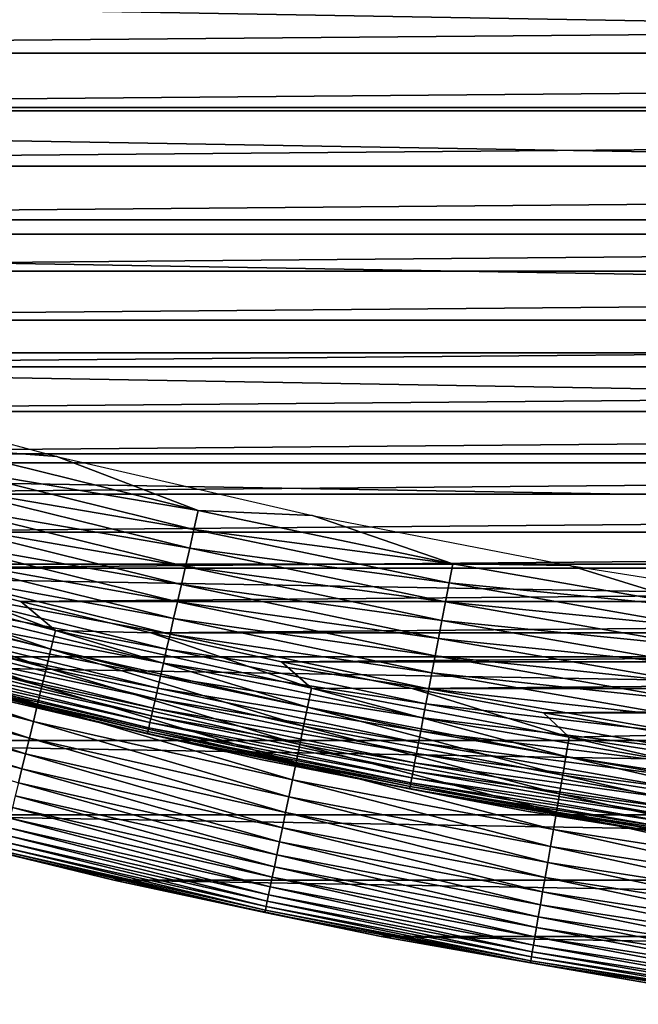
# Model space of a CAD drawing. Header units: millimetres. Extents: x -161 to 161, y -94 to 1149.
# Tile 181 of 256: x -82.44 to -79.96, y -89 to -85.05. Entities that reach past the tile are written whole.
import ezdxf

# ---------------------------------------------------------------- set-up
doc = ezdxf.new("R2010")
doc.units = ezdxf.units.MM
doc.header["$LTSCALE"] = 81.481481
for name, color, linetype in [('432', 7, 'CONTINUOUS'), ('433', 7, 'CONTINUOUS'), ('434', 7, 'CONTINUOUS'), ('436', 7, 'CONTINUOUS'), ('439', 7, 'CONTINUOUS')]:
    doc.layers.add(name, color=color, linetype=linetype)

msp = doc.modelspace()

# ---------------------------------------------------------------- linework, layer by layer
at = {"layer": '432', "linetype": 'CONTINUOUS'}
for points in [[(-82.0646, -88.504, -66.2096), (-83.1292, -88.2417, -47.2096), (-83.1295, -88.2415, -66.2096), (-82.0646, -88.504, -66.2096)], [(-82.065, -88.504, -47.2096), (-83.1292, -88.2417, -47.2096), (-82.0646, -88.504, -66.2096), (-82.065, -88.504, -47.2096)], [(-80.9924, -88.7294, -47.2096), (-82.065, -88.504, -47.2096), (-80.9927, -88.7293, -66.2096), (-80.9924, -88.7294, -47.2096)], [(-80.9927, -88.7293, -66.2096), (-82.065, -88.504, -47.2096), (-82.0646, -88.504, -66.2096), (-80.9927, -88.7293, -66.2096)], [(-79.9128, -88.9175, -66.2096), (-80.9924, -88.7294, -47.2096), (-80.9927, -88.7293, -66.2096), (-79.9128, -88.9175, -66.2096)], [(-79.9127, -88.9176, -47.2096), (-80.9924, -88.7294, -47.2096), (-79.9128, -88.9175, -66.2096), (-79.9127, -88.9176, -47.2096)]]:
    msp.add_3dface(points, dxfattribs=at)
at = {"layer": '433', "linetype": 'CONTINUOUS'}
for points in [[(-88.4815, -85.187, -46.2096), (-61.0388, -84.9479, -46.2096), (-88.9612, -84.9479, -46.2096), (-88.4815, -85.187, -46.2096)], [(-61.5185, -85.1871, -46.2096), (-61.0388, -84.9479, -46.2096), (-88.4815, -85.187, -46.2096), (-61.5185, -85.1871, -46.2096)], [(-87.9969, -85.4181, -46.2096), (-61.5185, -85.1871, -46.2096), (-88.4815, -85.187, -46.2096), (-87.9969, -85.4181, -46.2096)], [(-62.0031, -85.4181, -46.2096), (-61.5185, -85.1871, -46.2096), (-87.9969, -85.4181, -46.2096), (-62.0031, -85.4181, -46.2096)], [(-87.5079, -85.6409, -46.2096), (-62.0031, -85.4181, -46.2096), (-87.9969, -85.4181, -46.2096), (-87.5079, -85.6409, -46.2096)], [(-62.4921, -85.6409, -46.2096), (-62.0031, -85.4181, -46.2096), (-87.5079, -85.6409, -46.2096), (-62.4921, -85.6409, -46.2096)], [(-87.015, -85.8553, -46.2096), (-62.4921, -85.6409, -46.2096), (-87.5079, -85.6409, -46.2096), (-87.015, -85.8553, -46.2096)], [(-62.985, -85.8553, -46.2096), (-62.4921, -85.6409, -46.2096), (-87.015, -85.8553, -46.2096), (-62.985, -85.8553, -46.2096)], [(-86.5186, -86.0609, -46.2096), (-62.985, -85.8553, -46.2096), (-87.015, -85.8553, -46.2096), (-86.5186, -86.0609, -46.2096)], [(-63.4815, -86.061, -46.2096), (-62.985, -85.8553, -46.2096), (-86.5186, -86.0609, -46.2096), (-63.4815, -86.061, -46.2096)], [(-86.0191, -86.2578, -46.2096), (-63.4815, -86.061, -46.2096), (-86.5186, -86.0609, -46.2096), (-86.0191, -86.2578, -46.2096)], [(-63.981, -86.2578, -46.2096), (-63.4815, -86.061, -46.2096), (-86.0191, -86.2578, -46.2096), (-63.981, -86.2578, -46.2096)], [(-85.517, -86.4456, -46.2096), (-63.981, -86.2578, -46.2096), (-86.0191, -86.2578, -46.2096), (-85.517, -86.4456, -46.2096)], [(-64.4831, -86.4456, -46.2096), (-63.981, -86.2578, -46.2096), (-85.517, -86.4456, -46.2096), (-64.4831, -86.4456, -46.2096)], [(-85.0123, -86.6243, -46.2096), (-64.4831, -86.4456, -46.2096), (-85.517, -86.4456, -46.2096), (-85.0123, -86.6243, -46.2096)], [(-64.9877, -86.6243, -46.2096), (-64.4831, -86.4456, -46.2096), (-85.0123, -86.6243, -46.2096), (-64.9877, -86.6243, -46.2096)], [(-84.5038, -86.7944, -46.2096), (-64.9877, -86.6243, -46.2096), (-85.0123, -86.6243, -46.2096), (-84.5038, -86.7944, -46.2096)], [(-65.4962, -86.7944, -46.2096), (-64.9877, -86.6243, -46.2096), (-84.5038, -86.7944, -46.2096), (-65.4962, -86.7944, -46.2096)], [(-83.9917, -86.9558, -46.2096), (-65.4962, -86.7944, -46.2096), (-84.5038, -86.7944, -46.2096), (-83.9917, -86.9558, -46.2096)], [(-66.0083, -86.9558, -46.2096), (-65.4962, -86.7944, -46.2096), (-83.9917, -86.9558, -46.2096), (-66.0083, -86.9558, -46.2096)], [(-83.4764, -87.1084, -46.2096), (-66.0083, -86.9558, -46.2096), (-83.9917, -86.9558, -46.2096), (-83.4764, -87.1084, -46.2096)], [(-66.5236, -87.1084, -46.2096), (-66.0083, -86.9558, -46.2096), (-83.4764, -87.1084, -46.2096), (-66.5236, -87.1084, -46.2096)], [(-82.9584, -87.252, -46.2096), (-66.5236, -87.1084, -46.2096), (-83.4764, -87.1084, -46.2096), (-82.9584, -87.252, -46.2096)], [(-67.0416, -87.252, -46.2096), (-66.5236, -87.1084, -46.2096), (-82.9584, -87.252, -46.2096), (-67.0416, -87.252, -46.2096)], [(-82.4383, -87.3866, -46.2096), (-67.0416, -87.252, -46.2096), (-82.9584, -87.252, -46.2096), (-82.4383, -87.3866, -46.2096)], [(-67.5618, -87.3866, -46.2096), (-67.0416, -87.252, -46.2096), (-82.4383, -87.3866, -46.2096), (-67.5618, -87.3866, -46.2096)], [(-81.9163, -87.512, -46.2096), (-67.5618, -87.3866, -46.2096), (-82.4383, -87.3866, -46.2096), (-81.9163, -87.512, -46.2096)], [(-68.0837, -87.512, -46.2096), (-67.5618, -87.3866, -46.2096), (-81.9163, -87.512, -46.2096), (-68.0837, -87.512, -46.2096)], [(-81.3932, -87.6281, -46.2096), (-68.0837, -87.512, -46.2096), (-81.9163, -87.512, -46.2096), (-81.3932, -87.6281, -46.2096)], [(-68.6069, -87.6281, -46.2096), (-68.0837, -87.512, -46.2096), (-81.3932, -87.6281, -46.2096), (-68.6069, -87.6281, -46.2096)], [(-80.8685, -87.7348, -46.2096), (-68.6069, -87.6281, -46.2096), (-81.3932, -87.6281, -46.2096), (-80.8685, -87.7348, -46.2096)], [(-69.1315, -87.7348, -46.2096), (-68.6069, -87.6281, -46.2096), (-80.8685, -87.7348, -46.2096), (-69.1315, -87.7348, -46.2096)], [(-80.3411, -87.8325, -46.2096), (-69.1315, -87.7348, -46.2096), (-80.8685, -87.7348, -46.2096), (-80.3411, -87.8325, -46.2096)], [(-69.6589, -87.8325, -46.2096), (-69.1315, -87.7348, -46.2096), (-80.3411, -87.8325, -46.2096), (-69.6589, -87.8325, -46.2096)], [(-79.8114, -87.921, -46.2096), (-69.6589, -87.8325, -46.2096), (-80.3411, -87.8325, -46.2096), (-79.8114, -87.921, -46.2096)]]:
    msp.add_3dface(points, dxfattribs=at)
at = {"layer": '434', "linetype": 'CONTINUOUS'}
for points in [[(-58.8098, -84.8618, -66.2096), (-59.7623, -85.4045, -66.2096), (-91.1902, -84.8618, -66.2096), (-58.8098, -84.8618, -66.2096)], [(-59.7623, -85.4045, -66.2096), (-90.2377, -85.4045, -66.2096), (-91.1902, -84.8618, -66.2096), (-59.7623, -85.4045, -66.2096)], [(-59.7623, -85.4045, -66.2096), (-60.7321, -85.9135, -66.2096), (-90.2377, -85.4045, -66.2096), (-59.7623, -85.4045, -66.2096)], [(-60.7321, -85.9135, -66.2096), (-89.2679, -85.9135, -66.2096), (-90.2377, -85.4045, -66.2096), (-60.7321, -85.9135, -66.2096)], [(-60.7321, -85.9135, -66.2096), (-61.7203, -86.3893, -66.2096), (-89.2679, -85.9135, -66.2096), (-60.7321, -85.9135, -66.2096)], [(-61.7203, -86.3893, -66.2096), (-88.2797, -86.3893, -66.2096), (-89.2679, -85.9135, -66.2096), (-61.7203, -86.3893, -66.2096)], [(-61.7203, -86.3893, -66.2096), (-62.7235, -86.8305, -66.2096), (-88.2797, -86.3893, -66.2096), (-61.7203, -86.3893, -66.2096)], [(-62.7235, -86.8305, -66.2096), (-87.2765, -86.8305, -66.2096), (-88.2797, -86.3893, -66.2096), (-62.7235, -86.8305, -66.2096)], [(-62.7235, -86.8305, -66.2096), (-63.7409, -87.2366, -66.2096), (-87.2765, -86.8305, -66.2096), (-62.7235, -86.8305, -66.2096)], [(-63.7409, -87.2366, -66.2096), (-86.2591, -87.2366, -66.2096), (-87.2765, -86.8305, -66.2096), (-63.7409, -87.2366, -66.2096)], [(-63.7409, -87.2366, -66.2096), (-64.773, -87.6077, -66.2096), (-86.2591, -87.2366, -66.2096), (-63.7409, -87.2366, -66.2096)], [(-64.773, -87.6077, -66.2096), (-85.227, -87.6077, -66.2096), (-86.2591, -87.2366, -66.2096), (-64.773, -87.6077, -66.2096)], [(-64.773, -87.6077, -66.2096), (-65.8162, -87.9428, -66.2096), (-85.227, -87.6077, -66.2096), (-64.773, -87.6077, -66.2096)], [(-65.8162, -87.9428, -66.2096), (-84.1838, -87.9428, -66.2096), (-85.227, -87.6077, -66.2096), (-65.8162, -87.9428, -66.2096)], [(-65.8162, -87.9428, -66.2096), (-66.8705, -88.2415, -66.2096), (-84.1838, -87.9428, -66.2096), (-65.8162, -87.9428, -66.2096)], [(-66.8705, -88.2415, -66.2096), (-83.1295, -88.2415, -66.2096), (-84.1838, -87.9428, -66.2096), (-66.8705, -88.2415, -66.2096)], [(-66.8705, -88.2415, -66.2096), (-67.9354, -88.504, -66.2096), (-83.1295, -88.2415, -66.2096), (-66.8705, -88.2415, -66.2096)], [(-67.9354, -88.504, -66.2096), (-82.0646, -88.504, -66.2096), (-83.1295, -88.2415, -66.2096), (-67.9354, -88.504, -66.2096)], [(-67.9354, -88.504, -66.2096), (-69.0073, -88.7293, -66.2096), (-82.0646, -88.504, -66.2096), (-67.9354, -88.504, -66.2096)], [(-69.0073, -88.7293, -66.2096), (-80.9927, -88.7293, -66.2096), (-82.0646, -88.504, -66.2096), (-69.0073, -88.7293, -66.2096)], [(-69.0073, -88.7293, -66.2096), (-70.0872, -88.9175, -66.2096), (-80.9927, -88.7293, -66.2096), (-69.0073, -88.7293, -66.2096)], [(-70.0872, -88.9175, -66.2096), (-79.9128, -88.9175, -66.2096), (-80.9927, -88.7293, -66.2096), (-70.0872, -88.9175, -66.2096)]]:
    msp.add_3dface(points, dxfattribs=at)
at = {"layer": '436', "linetype": 'CONTINUOUS'}
for points in [[(-82.3176, -87.5777, -46.2219), (-83.3174, -87.2353, -46.2126), (-83.3385, -87.3104, -46.2219), (-82.3176, -87.5777, -46.2219)], [(-82.2991, -87.5019, -46.2126), (-82.9584, -87.252, -46.2096), (-83.3174, -87.2353, -46.2126), (-82.2991, -87.5019, -46.2126)], [(-82.2991, -87.5019, -46.2126), (-83.3174, -87.2353, -46.2126), (-82.3176, -87.5777, -46.2219), (-82.2991, -87.5019, -46.2126)], [(-82.4383, -87.3866, -46.2096), (-82.9584, -87.252, -46.2096), (-82.2991, -87.5019, -46.2126), (-82.4383, -87.3866, -46.2096)], [(-82.3358, -87.6526, -46.2372), (-83.3385, -87.3104, -46.2219), (-83.3593, -87.3846, -46.2372), (-82.3358, -87.6526, -46.2372)], [(-82.3176, -87.5777, -46.2219), (-83.3385, -87.3104, -46.2219), (-82.3358, -87.6526, -46.2372), (-82.3176, -87.5777, -46.2219)], [(-82.3537, -87.7261, -46.2586), (-83.3593, -87.3846, -46.2372), (-83.3797, -87.4575, -46.2586), (-82.3537, -87.7261, -46.2586)], [(-82.3358, -87.6526, -46.2372), (-83.3593, -87.3846, -46.2372), (-82.3537, -87.7261, -46.2586), (-82.3358, -87.6526, -46.2372)], [(-81.9163, -87.512, -46.2096), (-82.4383, -87.3866, -46.2096), (-82.2991, -87.5019, -46.2126), (-81.9163, -87.512, -46.2096)], [(-82.3712, -87.7978, -46.2858), (-83.3797, -87.4575, -46.2586), (-83.3996, -87.5285, -46.2858), (-82.3712, -87.7978, -46.2858)], [(-82.3537, -87.7261, -46.2586), (-83.3797, -87.4575, -46.2586), (-82.3712, -87.7978, -46.2858), (-82.3537, -87.7261, -46.2586)], [(-82.3881, -87.8671, -46.3187), (-83.3996, -87.5285, -46.2858), (-83.4188, -87.5972, -46.3187), (-82.3881, -87.8671, -46.3187)], [(-82.3712, -87.7978, -46.2858), (-83.3996, -87.5285, -46.2858), (-82.3881, -87.8671, -46.3187), (-82.3712, -87.7978, -46.2858)], [(-81.2881, -87.8101, -46.2219), (-82.2991, -87.5019, -46.2126), (-82.3176, -87.5777, -46.2219), (-81.2881, -87.8101, -46.2219)], [(-81.2722, -87.7337, -46.2126), (-81.9163, -87.512, -46.2096), (-82.2991, -87.5019, -46.2126), (-81.2722, -87.7337, -46.2126)], [(-81.2722, -87.7337, -46.2126), (-82.2991, -87.5019, -46.2126), (-81.2881, -87.8101, -46.2219), (-81.2722, -87.7337, -46.2126)], [(-81.3932, -87.6281, -46.2096), (-81.9163, -87.512, -46.2096), (-81.2722, -87.7337, -46.2126), (-81.3932, -87.6281, -46.2096)], [(-82.4043, -87.9337, -46.3572), (-83.4188, -87.5972, -46.3187), (-83.4373, -87.6632, -46.3572), (-82.4043, -87.9337, -46.3572)], [(-82.3881, -87.8671, -46.3187), (-83.4188, -87.5972, -46.3187), (-82.4043, -87.9337, -46.3572), (-82.3881, -87.8671, -46.3187)], [(-81.3038, -87.8855, -46.2372), (-82.3176, -87.5777, -46.2219), (-82.3358, -87.6526, -46.2372), (-81.3038, -87.8855, -46.2372)], [(-81.2881, -87.8101, -46.2219), (-82.3176, -87.5777, -46.2219), (-81.3038, -87.8855, -46.2372), (-81.2881, -87.8101, -46.2219)], [(-81.3192, -87.9596, -46.2586), (-82.3358, -87.6526, -46.2372), (-82.3537, -87.7261, -46.2586), (-81.3192, -87.9596, -46.2586)], [(-81.3038, -87.8855, -46.2372), (-82.3358, -87.6526, -46.2372), (-81.3192, -87.9596, -46.2586), (-81.3038, -87.8855, -46.2372)], [(-80.8685, -87.7348, -46.2096), (-81.3932, -87.6281, -46.2096), (-81.2722, -87.7337, -46.2126), (-80.8685, -87.7348, -46.2096)], [(-82.4198, -87.9972, -46.4009), (-83.4373, -87.6632, -46.3572), (-83.455, -87.7261, -46.4009), (-82.4198, -87.9972, -46.4009)], [(-82.4043, -87.9337, -46.3572), (-83.4373, -87.6632, -46.3572), (-82.4198, -87.9972, -46.4009), (-82.4043, -87.9337, -46.3572)], [(-82.4344, -88.0571, -46.4496), (-83.455, -87.7261, -46.4009), (-83.4716, -87.7855, -46.4496), (-82.4344, -88.0571, -46.4496)], [(-82.4198, -87.9972, -46.4009), (-83.455, -87.7261, -46.4009), (-82.4344, -88.0571, -46.4496), (-82.4198, -87.9972, -46.4009)], [(-81.3342, -88.0318, -46.2858), (-82.3537, -87.7261, -46.2586), (-82.3712, -87.7978, -46.2858), (-81.3342, -88.0318, -46.2858)], [(-81.3192, -87.9596, -46.2586), (-82.3537, -87.7261, -46.2586), (-81.3342, -88.0318, -46.2858), (-81.3192, -87.9596, -46.2586)], [(-80.2513, -88.0071, -46.2219), (-81.2722, -87.7337, -46.2126), (-81.2881, -87.8101, -46.2219), (-80.2513, -88.0071, -46.2219)], [(-80.2381, -87.9302, -46.2126), (-80.8685, -87.7348, -46.2096), (-81.2722, -87.7337, -46.2126), (-80.2381, -87.9302, -46.2126)], [(-80.2381, -87.9302, -46.2126), (-81.2722, -87.7337, -46.2126), (-80.2513, -88.0071, -46.2219), (-80.2381, -87.9302, -46.2126)], [(-80.3411, -87.8325, -46.2096), (-80.8685, -87.7348, -46.2096), (-80.2381, -87.9302, -46.2126), (-80.3411, -87.8325, -46.2096)], [(-82.4344, -88.0571, -46.4496), (-83.4716, -87.7855, -46.4496), (-82.448, -88.1132, -46.5029), (-82.4344, -88.0571, -46.4496)], [(-81.3487, -88.1017, -46.3187), (-82.3712, -87.7978, -46.2858), (-82.3881, -87.8671, -46.3187), (-81.3487, -88.1017, -46.3187)], [(-81.3342, -88.0318, -46.2858), (-82.3712, -87.7978, -46.2858), (-81.3487, -88.1017, -46.3187), (-81.3342, -88.0318, -46.2858)], [(-80.2644, -88.0831, -46.2372), (-81.2881, -87.8101, -46.2219), (-81.3038, -87.8855, -46.2372), (-80.2644, -88.0831, -46.2372)], [(-80.2513, -88.0071, -46.2219), (-81.2881, -87.8101, -46.2219), (-80.2644, -88.0831, -46.2372), (-80.2513, -88.0071, -46.2219)], [(-79.8114, -87.921, -46.2096), (-80.3411, -87.8325, -46.2096), (-80.2381, -87.9302, -46.2126), (-79.8114, -87.921, -46.2096)], [(-81.3627, -88.1688, -46.3572), (-82.3881, -87.8671, -46.3187), (-82.4043, -87.9337, -46.3572), (-81.3627, -88.1688, -46.3572)], [(-81.3487, -88.1017, -46.3187), (-82.3881, -87.8671, -46.3187), (-81.3627, -88.1688, -46.3572), (-81.3487, -88.1017, -46.3187)], [(-80.2773, -88.1576, -46.2586), (-81.3038, -87.8855, -46.2372), (-81.3192, -87.9596, -46.2586), (-80.2773, -88.1576, -46.2586)], [(-80.2644, -88.0831, -46.2372), (-81.3038, -87.8855, -46.2372), (-80.2773, -88.1576, -46.2586), (-80.2644, -88.0831, -46.2372)], [(-79.1978, -88.0913, -46.2126), (-79.8114, -87.921, -46.2096), (-80.2381, -87.9302, -46.2126), (-79.1978, -88.0913, -46.2126)], [(-81.376, -88.2328, -46.4009), (-82.4043, -87.9337, -46.3572), (-82.4198, -87.9972, -46.4009), (-81.376, -88.2328, -46.4009)], [(-81.3627, -88.1688, -46.3572), (-82.4043, -87.9337, -46.3572), (-81.376, -88.2328, -46.4009), (-81.3627, -88.1688, -46.3572)], [(-80.2898, -88.2303, -46.2858), (-81.3192, -87.9596, -46.2586), (-81.3342, -88.0318, -46.2858), (-80.2898, -88.2303, -46.2858)], [(-80.2773, -88.1576, -46.2586), (-81.3192, -87.9596, -46.2586), (-80.2898, -88.2303, -46.2858), (-80.2773, -88.1576, -46.2586)], [(-79.2084, -88.1686, -46.2219), (-80.2381, -87.9302, -46.2126), (-80.2513, -88.0071, -46.2219), (-79.2084, -88.1686, -46.2219)], [(-79.1978, -88.0913, -46.2126), (-80.2381, -87.9302, -46.2126), (-79.2084, -88.1686, -46.2219), (-79.1978, -88.0913, -46.2126)], [(-81.3885, -88.2932, -46.4496), (-82.4198, -87.9972, -46.4009), (-82.4344, -88.0571, -46.4496), (-81.3885, -88.2932, -46.4496)], [(-81.376, -88.2328, -46.4009), (-82.4198, -87.9972, -46.4009), (-81.3885, -88.2932, -46.4496), (-81.376, -88.2328, -46.4009)], [(-79.2189, -88.245, -46.2372), (-80.2513, -88.0071, -46.2219), (-80.2644, -88.0831, -46.2372), (-79.2189, -88.245, -46.2372)], [(-79.2084, -88.1686, -46.2219), (-80.2513, -88.0071, -46.2219), (-79.2189, -88.245, -46.2372), (-79.2084, -88.1686, -46.2219)], [(-80.3019, -88.3006, -46.3187), (-81.3342, -88.0318, -46.2858), (-81.3487, -88.1017, -46.3187), (-80.3019, -88.3006, -46.3187)], [(-80.2898, -88.2303, -46.2858), (-81.3342, -88.0318, -46.2858), (-80.3019, -88.3006, -46.3187), (-80.2898, -88.2303, -46.2858)], [(-81.4002, -88.3496, -46.5029), (-82.4344, -88.0571, -46.4496), (-82.448, -88.1132, -46.5029), (-81.4002, -88.3496, -46.5029)], [(-81.3885, -88.2932, -46.4496), (-82.4344, -88.0571, -46.4496), (-81.4002, -88.3496, -46.5029), (-81.3885, -88.2932, -46.4496)], [(-79.2292, -88.32, -46.2586), (-80.2644, -88.0831, -46.2372), (-80.2773, -88.1576, -46.2586), (-79.2292, -88.32, -46.2586)], [(-79.2189, -88.245, -46.2372), (-80.2644, -88.0831, -46.2372), (-79.2292, -88.32, -46.2586), (-79.2189, -88.245, -46.2372)], [(-81.4111, -88.4018, -46.5607), (-82.448, -88.1132, -46.5029), (-82.4607, -88.165, -46.5607), (-81.4111, -88.4018, -46.5607)], [(-81.4002, -88.3496, -46.5029), (-82.448, -88.1132, -46.5029), (-81.4111, -88.4018, -46.5607), (-81.4002, -88.3496, -46.5029)], [(-80.3136, -88.3682, -46.3572), (-81.3487, -88.1017, -46.3187), (-81.3627, -88.1688, -46.3572), (-80.3136, -88.3682, -46.3572)], [(-80.3019, -88.3006, -46.3187), (-81.3487, -88.1017, -46.3187), (-80.3136, -88.3682, -46.3572), (-80.3019, -88.3006, -46.3187)], [(-81.421, -88.4494, -46.6225), (-82.4607, -88.165, -46.5607), (-82.4722, -88.2122, -46.6225), (-81.421, -88.4494, -46.6225)], [(-81.4111, -88.4018, -46.5607), (-82.4607, -88.165, -46.5607), (-81.421, -88.4494, -46.6225), (-81.4111, -88.4018, -46.5607)], [(-79.2393, -88.393, -46.2858), (-80.2773, -88.1576, -46.2586), (-80.2898, -88.2303, -46.2858), (-79.2393, -88.393, -46.2858)], [(-79.2292, -88.32, -46.2586), (-80.2773, -88.1576, -46.2586), (-79.2393, -88.393, -46.2858), (-79.2292, -88.32, -46.2586)], [(-80.3247, -88.4326, -46.4009), (-81.3627, -88.1688, -46.3572), (-81.376, -88.2328, -46.4009), (-80.3247, -88.4326, -46.4009)], [(-80.3136, -88.3682, -46.3572), (-81.3627, -88.1688, -46.3572), (-80.3247, -88.4326, -46.4009), (-80.3136, -88.3682, -46.3572)], [(-83.1292, -88.2417, -47.2096), (-82.065, -88.504, -47.2096), (-82.5166, -88.3944, -47.1325), (-83.1292, -88.2417, -47.2096)], [(-81.4298, -88.4921, -46.6879), (-82.4722, -88.2122, -46.6225), (-82.4825, -88.2546, -46.6879), (-81.4298, -88.4921, -46.6879)], [(-81.421, -88.4494, -46.6225), (-82.4722, -88.2122, -46.6225), (-81.4298, -88.4921, -46.6879), (-81.421, -88.4494, -46.6225)], [(-80.3352, -88.4934, -46.4496), (-81.376, -88.2328, -46.4009), (-81.3885, -88.2932, -46.4496), (-80.3352, -88.4934, -46.4496)], [(-80.3247, -88.4326, -46.4009), (-81.376, -88.2328, -46.4009), (-80.3352, -88.4934, -46.4496), (-80.3247, -88.4326, -46.4009)], [(-79.249, -88.4637, -46.3187), (-80.2898, -88.2303, -46.2858), (-80.3019, -88.3006, -46.3187), (-79.249, -88.4637, -46.3187)], [(-79.2393, -88.393, -46.2858), (-80.2898, -88.2303, -46.2858), (-79.249, -88.4637, -46.3187), (-79.2393, -88.393, -46.2858)], [(-81.4376, -88.5297, -46.7565), (-82.4825, -88.2546, -46.6879), (-82.4916, -88.2918, -46.7565), (-81.4376, -88.5297, -46.7565)], [(-81.4298, -88.4921, -46.6879), (-82.4825, -88.2546, -46.6879), (-81.4376, -88.5297, -46.7565), (-81.4298, -88.4921, -46.6879)], [(-81.4498, -88.5884, -46.9017), (-82.4993, -88.3237, -46.8279), (-82.5058, -88.3501, -46.9017), (-81.4498, -88.5884, -46.9017)], [(-81.4443, -88.5618, -46.8279), (-82.4916, -88.2918, -46.7565), (-82.4993, -88.3237, -46.8279), (-81.4443, -88.5618, -46.8279)], [(-81.4443, -88.5618, -46.8279), (-82.4993, -88.3237, -46.8279), (-81.4498, -88.5884, -46.9017), (-81.4443, -88.5618, -46.8279)], [(-81.4376, -88.5297, -46.7565), (-82.4916, -88.2918, -46.7565), (-81.4443, -88.5618, -46.8279), (-81.4376, -88.5297, -46.7565)], [(-80.345, -88.5502, -46.5029), (-81.3885, -88.2932, -46.4496), (-81.4002, -88.3496, -46.5029), (-80.345, -88.5502, -46.5029)], [(-80.3352, -88.4934, -46.4496), (-81.3885, -88.2932, -46.4496), (-80.345, -88.5502, -46.5029), (-80.3352, -88.4934, -46.4496)], [(-79.2583, -88.5316, -46.3572), (-80.3019, -88.3006, -46.3187), (-80.3136, -88.3682, -46.3572), (-79.2583, -88.5316, -46.3572)], [(-79.249, -88.4637, -46.3187), (-80.3019, -88.3006, -46.3187), (-79.2583, -88.5316, -46.3572), (-79.249, -88.4637, -46.3187)], [(-81.4542, -88.6092, -46.9773), (-82.5058, -88.3501, -46.9017), (-82.5108, -88.3707, -46.9773), (-81.4542, -88.6092, -46.9773)], [(-81.4498, -88.5884, -46.9017), (-82.5058, -88.3501, -46.9017), (-81.4542, -88.6092, -46.9773), (-81.4498, -88.5884, -46.9017)], [(-80.354, -88.6027, -46.5607), (-81.4002, -88.3496, -46.5029), (-81.4111, -88.4018, -46.5607), (-80.354, -88.6027, -46.5607)], [(-80.345, -88.5502, -46.5029), (-81.4002, -88.3496, -46.5029), (-80.354, -88.6027, -46.5607), (-80.345, -88.5502, -46.5029)], [(-81.4591, -88.633, -47.1325), (-82.5144, -88.3855, -47.0544), (-82.5166, -88.3944, -47.1325), (-81.4591, -88.633, -47.1325)], [(-82.065, -88.504, -47.2096), (-81.4591, -88.633, -47.1325), (-82.5166, -88.3944, -47.1325), (-82.065, -88.504, -47.2096)], [(-81.4573, -88.6241, -47.0544), (-82.5108, -88.3707, -46.9773), (-82.5144, -88.3855, -47.0544), (-81.4573, -88.6241, -47.0544)], [(-81.4573, -88.6241, -47.0544), (-82.5144, -88.3855, -47.0544), (-81.4591, -88.633, -47.1325), (-81.4573, -88.6241, -47.0544)], [(-81.4542, -88.6092, -46.9773), (-82.5108, -88.3707, -46.9773), (-81.4573, -88.6241, -47.0544), (-81.4542, -88.6092, -46.9773)], [(-80.3623, -88.6506, -46.6225), (-81.4111, -88.4018, -46.5607), (-81.421, -88.4494, -46.6225), (-80.3623, -88.6506, -46.6225)], [(-80.354, -88.6027, -46.5607), (-81.4111, -88.4018, -46.5607), (-80.3623, -88.6506, -46.6225), (-80.354, -88.6027, -46.5607)], [(-79.2672, -88.5963, -46.4009), (-80.3136, -88.3682, -46.3572), (-80.3247, -88.4326, -46.4009), (-79.2672, -88.5963, -46.4009)], [(-79.2583, -88.5316, -46.3572), (-80.3136, -88.3682, -46.3572), (-79.2672, -88.5963, -46.4009), (-79.2583, -88.5316, -46.3572)], [(-79.2756, -88.6575, -46.4496), (-80.3247, -88.4326, -46.4009), (-80.3352, -88.4934, -46.4496), (-79.2756, -88.6575, -46.4496)], [(-79.2672, -88.5963, -46.4009), (-80.3247, -88.4326, -46.4009), (-79.2756, -88.6575, -46.4496), (-79.2672, -88.5963, -46.4009)], [(-80.3697, -88.6936, -46.6879), (-81.421, -88.4494, -46.6225), (-81.4298, -88.4921, -46.6879), (-80.3697, -88.6936, -46.6879)], [(-80.3623, -88.6506, -46.6225), (-81.421, -88.4494, -46.6225), (-80.3697, -88.6936, -46.6879), (-80.3623, -88.6506, -46.6225)], [(-82.065, -88.504, -47.2096), (-80.9924, -88.7294, -47.2096), (-81.4591, -88.633, -47.1325), (-82.065, -88.504, -47.2096)], [(-80.3762, -88.7314, -46.7565), (-81.4298, -88.4921, -46.6879), (-81.4376, -88.5297, -46.7565), (-80.3762, -88.7314, -46.7565)], [(-80.3697, -88.6936, -46.6879), (-81.4298, -88.4921, -46.6879), (-80.3762, -88.7314, -46.7565), (-80.3697, -88.6936, -46.6879)], [(-79.2835, -88.7146, -46.5029), (-80.3352, -88.4934, -46.4496), (-80.345, -88.5502, -46.5029), (-79.2835, -88.7146, -46.5029)], [(-79.2756, -88.6575, -46.4496), (-80.3352, -88.4934, -46.4496), (-79.2835, -88.7146, -46.5029), (-79.2756, -88.6575, -46.4496)], [(-80.3818, -88.7637, -46.8279), (-81.4376, -88.5297, -46.7565), (-81.4443, -88.5618, -46.8279), (-80.3818, -88.7637, -46.8279)], [(-80.3762, -88.7314, -46.7565), (-81.4376, -88.5297, -46.7565), (-80.3818, -88.7637, -46.8279), (-80.3762, -88.7314, -46.7565)], [(-79.2907, -88.7674, -46.5607), (-80.345, -88.5502, -46.5029), (-80.354, -88.6027, -46.5607), (-79.2907, -88.7674, -46.5607)], [(-79.2835, -88.7146, -46.5029), (-80.345, -88.5502, -46.5029), (-79.2907, -88.7674, -46.5607), (-79.2835, -88.7146, -46.5029)], [(-80.39, -88.8114, -46.9773), (-81.4498, -88.5884, -46.9017), (-81.4542, -88.6092, -46.9773), (-80.39, -88.8114, -46.9773)], [(-80.3864, -88.7905, -46.9017), (-81.4443, -88.5618, -46.8279), (-81.4498, -88.5884, -46.9017), (-80.3864, -88.7905, -46.9017)], [(-80.3864, -88.7905, -46.9017), (-81.4498, -88.5884, -46.9017), (-80.39, -88.8114, -46.9773), (-80.3864, -88.7905, -46.9017)], [(-80.3818, -88.7637, -46.8279), (-81.4443, -88.5618, -46.8279), (-80.3864, -88.7905, -46.9017), (-80.3818, -88.7637, -46.8279)], [(-80.3941, -88.8354, -47.1325), (-81.4573, -88.6241, -47.0544), (-81.4591, -88.633, -47.1325), (-80.3941, -88.8354, -47.1325)], [(-80.9924, -88.7294, -47.2096), (-80.3941, -88.8354, -47.1325), (-81.4591, -88.633, -47.1325), (-80.9924, -88.7294, -47.2096)], [(-80.3926, -88.8264, -47.0544), (-81.4542, -88.6092, -46.9773), (-81.4573, -88.6241, -47.0544), (-80.3926, -88.8264, -47.0544)], [(-80.3926, -88.8264, -47.0544), (-81.4573, -88.6241, -47.0544), (-80.3941, -88.8354, -47.1325), (-80.3926, -88.8264, -47.0544)], [(-80.39, -88.8114, -46.9773), (-81.4542, -88.6092, -46.9773), (-80.3926, -88.8264, -47.0544), (-80.39, -88.8114, -46.9773)], [(-79.2974, -88.8156, -46.6225), (-80.354, -88.6027, -46.5607), (-80.3623, -88.6506, -46.6225), (-79.2974, -88.8156, -46.6225)], [(-79.2907, -88.7674, -46.5607), (-80.354, -88.6027, -46.5607), (-79.2974, -88.8156, -46.6225), (-79.2907, -88.7674, -46.5607)], [(-79.3033, -88.8588, -46.6879), (-80.3623, -88.6506, -46.6225), (-80.3697, -88.6936, -46.6879), (-79.3033, -88.8588, -46.6879)], [(-79.2974, -88.8156, -46.6225), (-80.3623, -88.6506, -46.6225), (-79.3033, -88.8588, -46.6879), (-79.2974, -88.8156, -46.6225)], [(-79.3085, -88.8968, -46.7565), (-80.3697, -88.6936, -46.6879), (-80.3762, -88.7314, -46.7565), (-79.3085, -88.8968, -46.7565)], [(-79.3033, -88.8588, -46.6879), (-80.3697, -88.6936, -46.6879), (-79.3085, -88.8968, -46.7565), (-79.3033, -88.8588, -46.6879)], [(-80.9924, -88.7294, -47.2096), (-79.9127, -88.9176, -47.2096), (-80.3941, -88.8354, -47.1325), (-80.9924, -88.7294, -47.2096)], [(-79.313, -88.9293, -46.8279), (-80.3762, -88.7314, -46.7565), (-80.3818, -88.7637, -46.8279), (-79.313, -88.9293, -46.8279)], [(-79.3085, -88.8968, -46.7565), (-80.3762, -88.7314, -46.7565), (-79.313, -88.9293, -46.8279), (-79.3085, -88.8968, -46.7565)], [(-79.3196, -88.9772, -46.9773), (-80.3864, -88.7905, -46.9017), (-80.39, -88.8114, -46.9773), (-79.3196, -88.9772, -46.9773)], [(-79.3167, -88.9562, -46.9017), (-80.3818, -88.7637, -46.8279), (-80.3864, -88.7905, -46.9017), (-79.3167, -88.9562, -46.9017)], [(-79.3167, -88.9562, -46.9017), (-80.3864, -88.7905, -46.9017), (-79.3196, -88.9772, -46.9773), (-79.3167, -88.9562, -46.9017)], [(-79.313, -88.9293, -46.8279), (-80.3818, -88.7637, -46.8279), (-79.3167, -88.9562, -46.9017), (-79.313, -88.9293, -46.8279)], [(-79.3229, -89.0013, -47.1325), (-80.3926, -88.8264, -47.0544), (-80.3941, -88.8354, -47.1325), (-79.3229, -89.0013, -47.1325)], [(-79.9127, -88.9176, -47.2096), (-79.3229, -89.0013, -47.1325), (-80.3941, -88.8354, -47.1325), (-79.9127, -88.9176, -47.2096)], [(-79.3216, -88.9923, -47.0544), (-80.39, -88.8114, -46.9773), (-80.3926, -88.8264, -47.0544), (-79.3216, -88.9923, -47.0544)], [(-79.3216, -88.9923, -47.0544), (-80.3926, -88.8264, -47.0544), (-79.3229, -89.0013, -47.1325), (-79.3216, -88.9923, -47.0544)], [(-79.3196, -88.9772, -46.9773), (-80.39, -88.8114, -46.9773), (-79.3216, -88.9923, -47.0544), (-79.3196, -88.9772, -46.9773)]]:
    msp.add_3dface(points, dxfattribs=at)
at = {"layer": '439', "color": 7, "linetype": 'CONTINUOUS', "true_color": 0xaaaaaa}
for points in [[(-82.2943, -86.8043, -46.8096), (-82.7397, -86.7708, -46.8126), (-83.3108, -86.5319, -46.8096), (-82.2943, -86.8043, -46.8096)], [(-81.7265, -87.0206, -46.8126), (-82.7597, -86.8463, -46.8219), (-82.7397, -86.7708, -46.8126), (-81.7265, -87.0206, -46.8126)], [(-81.7265, -87.0206, -46.8126), (-82.7397, -86.7708, -46.8126), (-82.2943, -86.8043, -46.8096), (-81.7265, -87.0206, -46.8126)], [(-81.2688, -87.0411, -46.8096), (-81.7265, -87.0206, -46.8126), (-82.2943, -86.8043, -46.8096), (-81.2688, -87.0411, -46.8096)], [(-81.7438, -87.0967, -46.8219), (-82.7794, -86.9208, -46.8372), (-82.7597, -86.8463, -46.8219), (-81.7438, -87.0967, -46.8219)], [(-81.7438, -87.0967, -46.8219), (-82.7597, -86.8463, -46.8219), (-81.7265, -87.0206, -46.8126), (-81.7438, -87.0967, -46.8219)], [(-81.761, -87.1718, -46.8372), (-82.7988, -86.9939, -46.8586), (-82.7794, -86.9208, -46.8372), (-81.761, -87.1718, -46.8372)], [(-81.761, -87.1718, -46.8372), (-82.7794, -86.9208, -46.8372), (-81.7438, -87.0967, -46.8219), (-81.761, -87.1718, -46.8372)], [(-81.7778, -87.2456, -46.8586), (-82.8176, -87.0652, -46.8858), (-82.7988, -86.9939, -46.8586), (-81.7778, -87.2456, -46.8586)], [(-81.7778, -87.2456, -46.8586), (-82.7988, -86.9939, -46.8586), (-81.761, -87.1718, -46.8372), (-81.7778, -87.2456, -46.8586)], [(-80.7052, -87.2352, -46.8126), (-81.7438, -87.0967, -46.8219), (-81.7265, -87.0206, -46.8126), (-80.7052, -87.2352, -46.8126)], [(-80.7052, -87.2352, -46.8126), (-81.7265, -87.0206, -46.8126), (-81.2688, -87.0411, -46.8096), (-80.7052, -87.2352, -46.8126)], [(-80.2357, -87.2419, -46.8096), (-80.7052, -87.2352, -46.8126), (-81.2688, -87.0411, -46.8096), (-80.2357, -87.2419, -46.8096)], [(-81.7942, -87.3174, -46.8858), (-82.8359, -87.1342, -46.9187), (-82.8176, -87.0652, -46.8858), (-81.7942, -87.3174, -46.8858)], [(-81.7942, -87.3174, -46.8858), (-82.8176, -87.0652, -46.8858), (-81.7778, -87.2456, -46.8586), (-81.7942, -87.3174, -46.8858)], [(-80.72, -87.3118, -46.8219), (-81.761, -87.1718, -46.8372), (-81.7438, -87.0967, -46.8219), (-80.72, -87.3118, -46.8219)], [(-80.72, -87.3118, -46.8219), (-81.7438, -87.0967, -46.8219), (-80.7052, -87.2352, -46.8126), (-80.72, -87.3118, -46.8219)], [(-81.8101, -87.387, -46.9187), (-82.8535, -87.2005, -46.9572), (-82.8359, -87.1342, -46.9187), (-81.8101, -87.387, -46.9187)], [(-81.8101, -87.387, -46.9187), (-82.8359, -87.1342, -46.9187), (-81.7942, -87.3174, -46.8858), (-81.8101, -87.387, -46.9187)], [(-80.7345, -87.3875, -46.8372), (-81.7778, -87.2456, -46.8586), (-81.761, -87.1718, -46.8372), (-80.7345, -87.3875, -46.8372)], [(-80.7345, -87.3875, -46.8372), (-81.761, -87.1718, -46.8372), (-80.72, -87.3118, -46.8219), (-80.7345, -87.3875, -46.8372)], [(-81.8254, -87.4539, -46.9572), (-82.8702, -87.2636, -47.0009), (-82.8535, -87.2005, -46.9572), (-81.8254, -87.4539, -46.9572)], [(-81.8254, -87.4539, -46.9572), (-82.8535, -87.2005, -46.9572), (-81.8101, -87.387, -46.9187), (-81.8254, -87.4539, -46.9572)], [(-80.7488, -87.4618, -46.8586), (-81.7942, -87.3174, -46.8858), (-81.7778, -87.2456, -46.8586), (-80.7488, -87.4618, -46.8586)], [(-80.7488, -87.4618, -46.8586), (-81.7778, -87.2456, -46.8586), (-80.7345, -87.3875, -46.8372), (-80.7488, -87.4618, -46.8586)], [(-79.6772, -87.4144, -46.8126), (-80.72, -87.3118, -46.8219), (-80.7052, -87.2352, -46.8126), (-79.6772, -87.4144, -46.8126)], [(-79.6772, -87.4144, -46.8126), (-80.7052, -87.2352, -46.8126), (-80.2357, -87.2419, -46.8096), (-79.6772, -87.4144, -46.8126)], [(-79.1963, -87.4066, -46.8096), (-79.6772, -87.4144, -46.8126), (-80.2357, -87.2419, -46.8096), (-79.1963, -87.4066, -46.8096)], [(-81.8399, -87.5176, -47.0009), (-82.886, -87.3233, -47.0496), (-82.8702, -87.2636, -47.0009), (-81.8399, -87.5176, -47.0009)], [(-81.8399, -87.5176, -47.0009), (-82.8702, -87.2636, -47.0009), (-81.8254, -87.4539, -46.9572), (-81.8399, -87.5176, -47.0009)], [(-81.8536, -87.5777, -47.0496), (-82.9008, -87.379, -47.1029), (-82.886, -87.3233, -47.0496), (-81.8536, -87.5777, -47.0496)], [(-81.8536, -87.5777, -47.0496), (-82.886, -87.3233, -47.0496), (-81.8399, -87.5176, -47.0009), (-81.8536, -87.5777, -47.0496)], [(-80.7627, -87.5342, -46.8858), (-81.8101, -87.387, -46.9187), (-81.7942, -87.3174, -46.8858), (-80.7627, -87.5342, -46.8858)], [(-80.7627, -87.5342, -46.8858), (-81.7942, -87.3174, -46.8858), (-80.7488, -87.4618, -46.8586), (-80.7627, -87.5342, -46.8858)], [(-79.6893, -87.4915, -46.8219), (-80.7345, -87.3875, -46.8372), (-80.72, -87.3118, -46.8219), (-79.6893, -87.4915, -46.8219)], [(-79.6893, -87.4915, -46.8219), (-80.72, -87.3118, -46.8219), (-79.6772, -87.4144, -46.8126), (-79.6893, -87.4915, -46.8219)], [(-81.8665, -87.6339, -47.1029), (-82.9144, -87.4305, -47.1607), (-82.9008, -87.379, -47.1029), (-81.8665, -87.6339, -47.1029)], [(-81.8665, -87.6339, -47.1029), (-82.9008, -87.379, -47.1029), (-81.8536, -87.5777, -47.0496), (-81.8665, -87.6339, -47.1029)], [(-80.7762, -87.6043, -46.9187), (-81.8254, -87.4539, -46.9572), (-81.8101, -87.387, -46.9187), (-80.7762, -87.6043, -46.9187)], [(-80.7762, -87.6043, -46.9187), (-81.8101, -87.387, -46.9187), (-80.7627, -87.5342, -46.8858), (-80.7762, -87.6043, -46.9187)], [(-79.7012, -87.5677, -46.8372), (-80.7488, -87.4618, -46.8586), (-80.7345, -87.3875, -46.8372), (-79.7012, -87.5677, -46.8372)], [(-79.7012, -87.5677, -46.8372), (-80.7345, -87.3875, -46.8372), (-79.6893, -87.4915, -46.8219), (-79.7012, -87.5677, -46.8372)], [(-81.8783, -87.6859, -47.1607), (-82.9268, -87.4775, -47.2225), (-82.9144, -87.4305, -47.1607), (-81.8783, -87.6859, -47.1607)], [(-81.8783, -87.6859, -47.1607), (-82.9144, -87.4305, -47.1607), (-81.8665, -87.6339, -47.1029), (-81.8783, -87.6859, -47.1607)], [(-80.7891, -87.6716, -46.9572), (-81.8399, -87.5176, -47.0009), (-81.8254, -87.4539, -46.9572), (-80.7891, -87.6716, -46.9572)], [(-80.7891, -87.6716, -46.9572), (-81.8254, -87.4539, -46.9572), (-80.7762, -87.6043, -46.9187), (-80.7891, -87.6716, -46.9572)], [(-81.8891, -87.7333, -47.2225), (-82.938, -87.5197, -47.2879), (-82.9268, -87.4775, -47.2225), (-81.8891, -87.7333, -47.2225)], [(-81.8891, -87.7333, -47.2225), (-82.9268, -87.4775, -47.2225), (-81.8783, -87.6859, -47.1607), (-81.8891, -87.7333, -47.2225)], [(-79.7129, -87.6424, -46.8586), (-80.7627, -87.5342, -46.8858), (-80.7488, -87.4618, -46.8586), (-79.7129, -87.6424, -46.8586)], [(-79.7129, -87.6424, -46.8586), (-80.7488, -87.4618, -46.8586), (-79.7012, -87.5677, -46.8372), (-79.7129, -87.6424, -46.8586)], [(-81.8988, -87.7758, -47.2879), (-82.9478, -87.5567, -47.3565), (-82.938, -87.5197, -47.2879), (-81.8988, -87.7758, -47.2879)], [(-81.8988, -87.7758, -47.2879), (-82.938, -87.5197, -47.2879), (-81.8891, -87.7333, -47.2225), (-81.8988, -87.7758, -47.2879)], [(-80.8015, -87.7358, -47.0009), (-81.8536, -87.5777, -47.0496), (-81.8399, -87.5176, -47.0009), (-80.8015, -87.7358, -47.0009)], [(-80.8015, -87.7358, -47.0009), (-81.8399, -87.5176, -47.0009), (-80.7891, -87.6716, -46.9572), (-80.8015, -87.7358, -47.0009)], [(-79.7243, -87.7153, -46.8858), (-80.7762, -87.6043, -46.9187), (-80.7627, -87.5342, -46.8858), (-79.7243, -87.7153, -46.8858)], [(-79.7243, -87.7153, -46.8858), (-80.7627, -87.5342, -46.8858), (-79.7129, -87.6424, -46.8586), (-79.7243, -87.7153, -46.8858)], [(-81.9074, -87.8132, -47.3565), (-82.9562, -87.5885, -47.4279), (-82.9478, -87.5567, -47.3565), (-81.9074, -87.8132, -47.3565)], [(-81.9074, -87.8132, -47.3565), (-82.9478, -87.5567, -47.3565), (-81.8988, -87.7758, -47.2879), (-81.9074, -87.8132, -47.3565)], [(-81.9147, -87.8452, -47.4279), (-82.9632, -87.6147, -47.5017), (-82.9562, -87.5885, -47.4279), (-81.9147, -87.8452, -47.4279)], [(-81.9147, -87.8452, -47.4279), (-82.9562, -87.5885, -47.4279), (-81.9074, -87.8132, -47.3565), (-81.9147, -87.8452, -47.4279)], [(-80.8131, -87.7964, -47.0496), (-81.8665, -87.6339, -47.1029), (-81.8536, -87.5777, -47.0496), (-80.8131, -87.7964, -47.0496)], [(-80.8131, -87.7964, -47.0496), (-81.8536, -87.5777, -47.0496), (-80.8015, -87.7358, -47.0009), (-80.8131, -87.7964, -47.0496)], [(-79.7354, -87.7858, -46.9187), (-80.7891, -87.6716, -46.9572), (-80.7762, -87.6043, -46.9187), (-79.7354, -87.7858, -46.9187)], [(-79.7354, -87.7858, -46.9187), (-80.7762, -87.6043, -46.9187), (-79.7243, -87.7153, -46.8858), (-79.7354, -87.7858, -46.9187)], [(-81.9288, -87.9072, -47.6544), (-82.9749, -87.6588, -47.7325), (-82.9725, -87.65, -47.6544), (-81.9288, -87.9072, -47.6544)], [(-81.9254, -87.8924, -47.5773), (-82.9725, -87.65, -47.6544), (-82.9686, -87.6352, -47.5773), (-81.9254, -87.8924, -47.5773)], [(-81.9288, -87.9072, -47.6544), (-82.9725, -87.65, -47.6544), (-81.9254, -87.8924, -47.5773), (-81.9288, -87.9072, -47.6544)], [(-81.9207, -87.8716, -47.5017), (-82.9686, -87.6352, -47.5773), (-82.9632, -87.6147, -47.5017), (-81.9207, -87.8716, -47.5017)], [(-81.9254, -87.8924, -47.5773), (-82.9686, -87.6352, -47.5773), (-81.9207, -87.8716, -47.5017), (-81.9254, -87.8924, -47.5773)], [(-81.9207, -87.8716, -47.5017), (-82.9632, -87.6147, -47.5017), (-81.9147, -87.8452, -47.4279), (-81.9207, -87.8716, -47.5017)], [(-80.824, -87.853, -47.1029), (-81.8783, -87.6859, -47.1607), (-81.8665, -87.6339, -47.1029), (-80.824, -87.853, -47.1029)], [(-80.824, -87.853, -47.1029), (-81.8665, -87.6339, -47.1029), (-80.8131, -87.7964, -47.0496), (-80.824, -87.853, -47.1029)], [(-82.9749, -87.6588, -47.7325), (-81.9309, -87.9161, -47.7325), (-82.5359, -87.7747, -47.8096), (-82.9749, -87.6588, -47.7325)], [(-81.9309, -87.9161, -47.7325), (-82.9749, -87.6588, -47.7325), (-81.9288, -87.9072, -47.6544), (-81.9309, -87.9161, -47.7325)], [(-80.8341, -87.9054, -47.1607), (-81.8891, -87.7333, -47.2225), (-81.8783, -87.6859, -47.1607), (-80.8341, -87.9054, -47.1607)], [(-80.8341, -87.9054, -47.1607), (-81.8783, -87.6859, -47.1607), (-80.824, -87.853, -47.1029), (-80.8341, -87.9054, -47.1607)], [(-79.746, -87.8535, -46.9572), (-80.8015, -87.7358, -47.0009), (-80.7891, -87.6716, -46.9572), (-79.746, -87.8535, -46.9572)], [(-79.746, -87.8535, -46.9572), (-80.7891, -87.6716, -46.9572), (-79.7354, -87.7858, -46.9187), (-79.746, -87.8535, -46.9572)], [(-80.8432, -87.9531, -47.2225), (-81.8988, -87.7758, -47.2879), (-81.8891, -87.7333, -47.2225), (-80.8432, -87.9531, -47.2225)], [(-80.8432, -87.9531, -47.2225), (-81.8891, -87.7333, -47.2225), (-80.8341, -87.9054, -47.1607), (-80.8432, -87.9531, -47.2225)], [(-79.7561, -87.918, -47.0009), (-80.8131, -87.7964, -47.0496), (-80.8015, -87.7358, -47.0009), (-79.7561, -87.918, -47.0009)], [(-79.7561, -87.918, -47.0009), (-80.8015, -87.7358, -47.0009), (-79.746, -87.8535, -46.9572), (-79.7561, -87.918, -47.0009)], [(-82.5359, -87.7747, -47.8096), (-81.9309, -87.9161, -47.7325), (-81.4764, -88.0193, -47.8096), (-82.5359, -87.7747, -47.8096)], [(-80.8515, -87.9959, -47.2879), (-81.9074, -87.8132, -47.3565), (-81.8988, -87.7758, -47.2879), (-80.8515, -87.9959, -47.2879)], [(-80.8515, -87.9959, -47.2879), (-81.8988, -87.7758, -47.2879), (-80.8432, -87.9531, -47.2225), (-80.8515, -87.9959, -47.2879)], [(-79.7657, -87.979, -47.0496), (-80.824, -87.853, -47.1029), (-80.8131, -87.7964, -47.0496), (-79.7657, -87.979, -47.0496)], [(-79.7657, -87.979, -47.0496), (-80.8131, -87.7964, -47.0496), (-79.7561, -87.918, -47.0009), (-79.7657, -87.979, -47.0496)], [(-80.8649, -88.0658, -47.4279), (-81.9207, -87.8716, -47.5017), (-81.9147, -87.8452, -47.4279), (-80.8649, -88.0658, -47.4279)], [(-80.8587, -88.0336, -47.3565), (-81.9147, -87.8452, -47.4279), (-81.9074, -87.8132, -47.3565), (-80.8587, -88.0336, -47.3565)], [(-80.8649, -88.0658, -47.4279), (-81.9147, -87.8452, -47.4279), (-80.8587, -88.0336, -47.3565), (-80.8649, -88.0658, -47.4279)], [(-80.8587, -88.0336, -47.3565), (-81.9074, -87.8132, -47.3565), (-80.8515, -87.9959, -47.2879), (-80.8587, -88.0336, -47.3565)], [(-80.87, -88.0925, -47.5017), (-81.9254, -87.8924, -47.5773), (-81.9207, -87.8716, -47.5017), (-80.87, -88.0925, -47.5017)], [(-80.87, -88.0925, -47.5017), (-81.9207, -87.8716, -47.5017), (-80.8649, -88.0658, -47.4279), (-80.87, -88.0925, -47.5017)], [(-79.7746, -88.036, -47.1029), (-80.8341, -87.9054, -47.1607), (-80.824, -87.853, -47.1029), (-79.7746, -88.036, -47.1029)], [(-79.7746, -88.036, -47.1029), (-80.824, -87.853, -47.1029), (-79.7657, -87.979, -47.0496), (-79.7746, -88.036, -47.1029)], [(-80.8769, -88.1283, -47.6544), (-81.9309, -87.9161, -47.7325), (-81.9288, -87.9072, -47.6544), (-80.8769, -88.1283, -47.6544)], [(-81.9309, -87.9161, -47.7325), (-80.8786, -88.1372, -47.7325), (-81.4764, -88.0193, -47.8096), (-81.9309, -87.9161, -47.7325)], [(-80.8786, -88.1372, -47.7325), (-81.9309, -87.9161, -47.7325), (-80.8769, -88.1283, -47.6544), (-80.8786, -88.1372, -47.7325)], [(-80.874, -88.1133, -47.5773), (-81.9288, -87.9072, -47.6544), (-81.9254, -87.8924, -47.5773), (-80.874, -88.1133, -47.5773)], [(-80.8769, -88.1283, -47.6544), (-81.9288, -87.9072, -47.6544), (-80.874, -88.1133, -47.5773), (-80.8769, -88.1283, -47.6544)], [(-80.874, -88.1133, -47.5773), (-81.9254, -87.8924, -47.5773), (-80.87, -88.0925, -47.5017), (-80.874, -88.1133, -47.5773)], [(-79.7828, -88.0887, -47.1607), (-80.8432, -87.9531, -47.2225), (-80.8341, -87.9054, -47.1607), (-79.7828, -88.0887, -47.1607)], [(-79.7828, -88.0887, -47.1607), (-80.8341, -87.9054, -47.1607), (-79.7746, -88.036, -47.1029), (-79.7828, -88.0887, -47.1607)], [(-79.7903, -88.1367, -47.2225), (-80.8515, -87.9959, -47.2879), (-80.8432, -87.9531, -47.2225), (-79.7903, -88.1367, -47.2225)], [(-79.7903, -88.1367, -47.2225), (-80.8432, -87.9531, -47.2225), (-79.7828, -88.0887, -47.1607), (-79.7903, -88.1367, -47.2225)], [(-79.7971, -88.1798, -47.2879), (-80.8587, -88.0336, -47.3565), (-80.8515, -87.9959, -47.2879), (-79.7971, -88.1798, -47.2879)], [(-79.7971, -88.1798, -47.2879), (-80.8515, -87.9959, -47.2879), (-79.7903, -88.1367, -47.2225), (-79.7971, -88.1798, -47.2879)], [(-81.4764, -88.0193, -47.8096), (-80.8786, -88.1372, -47.7325), (-80.4091, -88.2268, -47.8096), (-81.4764, -88.0193, -47.8096)], [(-79.803, -88.2176, -47.3565), (-80.8649, -88.0658, -47.4279), (-80.8587, -88.0336, -47.3565), (-79.803, -88.2176, -47.3565)], [(-79.803, -88.2176, -47.3565), (-80.8587, -88.0336, -47.3565), (-79.7971, -88.1798, -47.2879), (-79.803, -88.2176, -47.3565)], [(-79.8081, -88.2501, -47.4279), (-80.87, -88.0925, -47.5017), (-80.8649, -88.0658, -47.4279), (-79.8081, -88.2501, -47.4279)], [(-79.8081, -88.2501, -47.4279), (-80.8649, -88.0658, -47.4279), (-79.803, -88.2176, -47.3565), (-79.8081, -88.2501, -47.4279)], [(-79.8156, -88.2978, -47.5773), (-80.8769, -88.1283, -47.6544), (-80.874, -88.1133, -47.5773), (-79.8156, -88.2978, -47.5773)], [(-79.8123, -88.2769, -47.5017), (-80.874, -88.1133, -47.5773), (-80.87, -88.0925, -47.5017), (-79.8123, -88.2769, -47.5017)], [(-79.8156, -88.2978, -47.5773), (-80.874, -88.1133, -47.5773), (-79.8123, -88.2769, -47.5017), (-79.8156, -88.2978, -47.5773)], [(-79.8123, -88.2769, -47.5017), (-80.87, -88.0925, -47.5017), (-79.8081, -88.2501, -47.4279), (-79.8123, -88.2769, -47.5017)], [(-79.8179, -88.3129, -47.6544), (-80.8786, -88.1372, -47.7325), (-80.8769, -88.1283, -47.6544), (-79.8179, -88.3129, -47.6544)], [(-80.8786, -88.1372, -47.7325), (-79.8194, -88.3219, -47.7325), (-80.4091, -88.2268, -47.8096), (-80.8786, -88.1372, -47.7325)], [(-79.8194, -88.3219, -47.7325), (-80.8786, -88.1372, -47.7325), (-79.8179, -88.3129, -47.6544), (-79.8194, -88.3219, -47.7325)], [(-79.8179, -88.3129, -47.6544), (-80.8769, -88.1283, -47.6544), (-79.8156, -88.2978, -47.5773), (-79.8179, -88.3129, -47.6544)], [(-80.4091, -88.2268, -47.8096), (-79.8194, -88.3219, -47.7325), (-79.3352, -88.3969, -47.8096), (-80.4091, -88.2268, -47.8096)]]:
    msp.add_3dface(points, dxfattribs=at)

doc.saveas('drawing.dxf')
